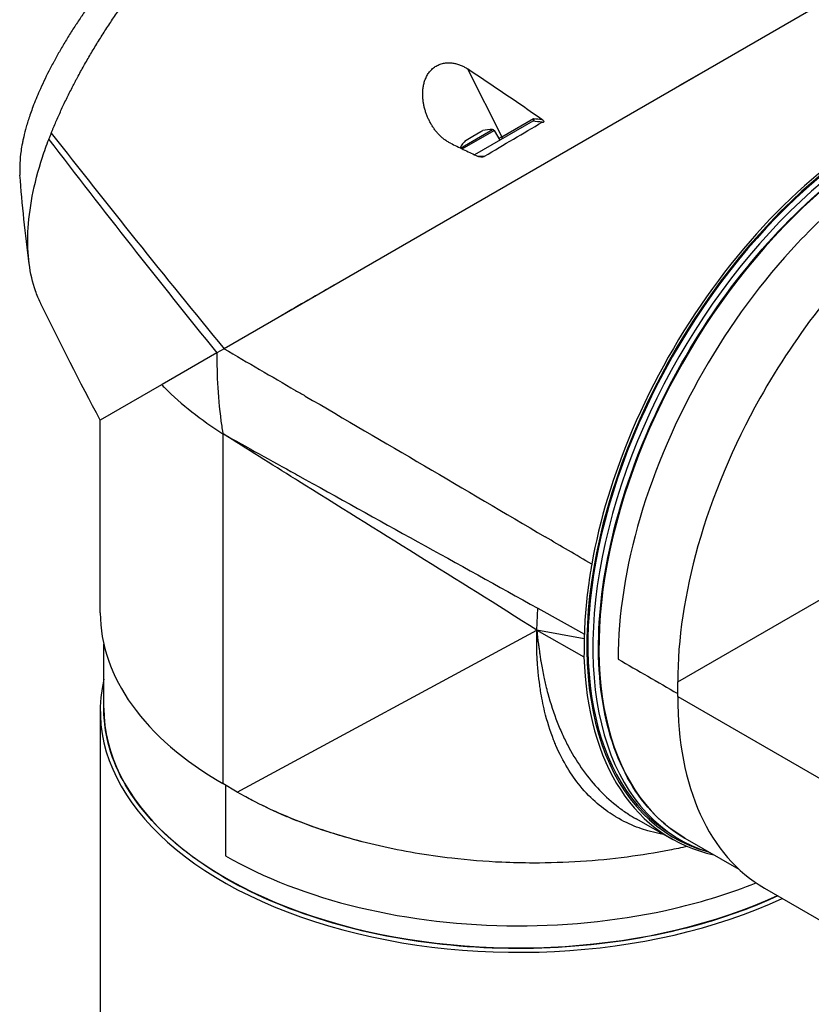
# Model space of a CAD drawing. Header units: millimetres. Extents: x 0 to 4378, y 0 to 2376.
# Tile 185 of 211: x 2616 to 2727, y 1465 to 1603. Entities that reach past the tile are written whole.
import ezdxf

# ---------------------------------------------------------------- set-up
doc = ezdxf.new("R2010")
doc.units = ezdxf.units.MM
doc.header["$LTSCALE"] = 0.2
doc.layers.add('01_Object Line', color=4, linetype='Continuous')

# ---------------------------------------------------------------- blocks, each defined once
blk = doc.blocks.new('A$C78150662')
for p, q in [((149.63, 670.41), (59.37, 618.3)), ((149.63, 670.41), (132.36, 660.44)), ((129.17, 658.6), (123.6, 655.38)), ((93.72, 657.74), (98.54, 648.16)), ((87.52, 655.49), (87.52, 655.49)), ((87.63, 652.29), (87.63, 652.29)), ((102.9, 650.36), (94.71, 645.63)), ((98.54, 648.16), (103.02, 650.75)), ((102.9, 650.36), (102.9, 650.36)), ((92.72, 646.59), (97.24, 649.2)), ((92.97, 646.46), (97.47, 649.06)), ((93.5, 647.7), (94.43, 648.24)), ((94.43, 648.24), (95.57, 648.9)), ((95.57, 648.9), (95.85, 649.06)), ((97.47, 649.06), (98.26, 647.68)), ((98.54, 648.16), (98.12, 647.92)), ((93.43, 647.66), (93.5, 647.7)), ((139.42, 632.29), (139.42, 632.29)), ((58.36, 617.71), (50.66, 613.27)), ((59.37, 618.3), (58.36, 617.71)), ((58.36, 617.71), (58.36, 617.71)), ((59.37, 618.3), (59.37, 618.3)), ((50.57, 613.22), (41.92, 608.23)), ((50.57, 613.22), (50.57, 613.22)), ((68.56, 612.95), (68.56, 612.96)), ((41.92, 581.08), (41.92, 608.23)), ((76.93, 608.07), (76.92, 608.07)), ((59.21, 606.31), (59.21, 556.99)), ((60.38, 605.58), (60.38, 605.58)), ((60.55, 605.47), (60.55, 605.47)), ((97.84, 595.8), (97.83, 595.8)), ((123.34, 571.32), (166.26, 596.1)), ((103.49, 578.64), (103.61, 581.72)), ((103.61, 581.72), (110.18, 578.08)), ((61.23, 555.8), (103.49, 578.64)), ((103.49, 578.64), (110.12, 574.88)), ((110.14, 577.41), (103.49, 578.64)), ((103.49, 578.64), (103.49, 578.64)), ((42.42, 567.61), (42.42, 576.65)), ((123.34, 569.28), (123.34, 571.32)), ((123.34, 569.28), (166.26, 544.5)), ((41.92, 567.28), (41.92, 407.08)), ((104.48, 567.63), (104.48, 567.63)), ((61.23, 555.8), (59.21, 556.99)), ((61.23, 555.8), (61.23, 555.8)), ((113.21, 553.23), (113.21, 553.23)), ((122.61, 549.14), (117.5, 552.02)), ((122.36, 549.9), (123.05, 549.47)), ((124.35, 549.32), (131.98, 544.92)), ((135.56, 542.27), (148.98, 534.52)), ((121.81, 539.17), (121.81, 539.17))]:
    blk.add_line(p, q)
for centre, radius, start, end in [((97.04, 644.2), 5, 87.7308, 103.7398), ((97.23, 648.92), 0.28, 30, 87.7308), ((97.04, 644.2), 5, 136.2602, 151.1547)]:
    blk.add_arc(centre, radius, start, end)
for centre, major_axis, ratio, start_param, end_param in [((28.68, 349.19), (357.26, -358.66), 0.554414, 1.892938, 1.918925), ((109.02, 618.55), (-162.56, 190.03), 0.152782, 1.282852, 1.442162), ((98.32, 648.06), (0.15, -0.26), 0.816503, 0, 1.500983), ((111.64, 623.41), (-158.94, 187.05), 0.181806, 1.288252, 1.447608), ((152.4, 600.68), (-29.61, -51.29), 0.57735, 3.971665, 6.433176), ((152.4, 600.68), (-29.5, -51.1), 0.57735, 3.973823, 6.264668), ((153.11, 600.27), (-29.51, -51.12), 0.57735, 3.999194, 6.41681), ((153.6, 599.98), (-29.25, -50.66), 0.57735, 4.020526, 6.283185), ((90.06, 625.66), (47.52, -8.42), 0.610862, 3.848173, 3.86482), ((90.06, 625.66), (47.52, -8.42), 0.610862, 3.86482, 4.118459), ((59.03, 609.42), (-1.51, -2.61), 0.57735, 4.138313, 4.138696), ((76.63, 609.49), (1, -1.73), 0.57735, 4.779083, 4.79225), ((132.18, 612.35), (-27.5, -47.63), 0.57735, 5.32127, 5.321537), ((132.18, 612.35), (-26.39, -45.71), 0.57735, 5.351222, 5.351495), ((132.18, 612.35), (-21.85, -37.85), 0.57735, 5.518492, 5.518772), ((131.61, 612.68), (21.25, 36.81), 0.57735, 2.406922, 2.407213), ((132.18, 612.35), (-21.25, -36.81), 0.57735, 5.548739, 5.549016), ((132.18, 612.35), (-20.86, -36.13), 0.57735, 5.569794, 5.570069), ((131.82, 612.56), (20.61, 35.7), 0.57735, 2.442346, 2.442628), ((1322.78, -887.74), (2405.89, -1877.12), 0.173019, 2.227486, 2.230608), ((147.73, 603.37), (-28.55, -49.45), 0.57735, 5.298825, 5.298888), ((147.73, 603.37), (-27.75, -48.06), 0.57735, 5.318272, 5.318317), ((132.18, 612.35), (-27.5, -47.63), 0.57735, 5.554232, 5.554233), ((96.52, 586.86), (-1, -1.73), 0.5778, 5.282316, 5.282423), ((132.18, 612.35), (-27.5, -47.63), 0.57735, 5.613732, 5.613744), ((132.18, 612.35), (-26.39, -45.71), 0.57735, 5.671355, 5.671373), ((132.18, 612.35), (-22.76, -39.42), 0.57735, 5.826197, 5.826231), ((100.92, 581.08), (-59, 0), 0.57735, 0, 0.785398), ((132.18, 612.35), (-21.85, -37.85), 0.57735, 5.916996, 5.917068), ((131.61, 612.68), (-21.25, -36.81), 0.57735, 5.997374, 5.997469), ((132.18, 612.35), (-21.25, -36.81), 0.57735, 5.996413, 5.996509), ((101.19, 579.46), (1, 1.73), 0.577563, 4.957206, 4.957776), ((132.18, 612.35), (-20.86, -36.13), 0.57735, 6.064686, 6.06482), ((147.73, 603.37), (-28.55, -49.45), 0.57735, 5.506635, 5.506667), ((147.73, 603.37), (-27.75, -48.06), 0.57735, 5.535793, 5.535828), ((147.38, 603.57), (27.5, 47.63), 0.57735, 2.404053, 2.404089), ((152.19, 600.8), (-29.76, -51.55), 0.57735, 5.531394, 6.468902), ((100.92, 567.28), (-59, 0), 0.57735, 6.152904, 8.535147), ((165.06, 593.37), (-29.5, -51.1), 0.57735, 5.497787, 6.283185), ((100.92, 567.61), (-58.5, 0), 0.57735, 0, 2.24419), ((132.18, 612.35), (-27.5, -47.63), 0.57735, 0.091378, 0.091379), ((100.92, 576.75), (-40.8, 0), 0.57735, 1.848332, 1.848334), ((108.41, 554.07), (4.7, 0), 0.57735, 6.037954, 6.037965), ((100.92, 580.83), (57.3, 0), 0.57735, 5.072556, 5.072557)]:
    blk.add_ellipse(centre, major_axis=major_axis, ratio=ratio, start_param=start_param, end_param=end_param)
for points, knots in [([(35.02, 648.7), (35.07, 648.83), (35.12, 648.97), (35.17, 649.1), (35.2, 649.16), (35.23, 649.23), (35.25, 649.29), (35.28, 649.36), (35.31, 649.43), (35.34, 649.49), (35.45, 649.75), (35.56, 650.02), (35.67, 650.28), (35.9, 650.81), (36.14, 651.34), (36.38, 651.88), (36.63, 652.41), (36.88, 652.95), (37.14, 653.49), (37.41, 654.03), (37.68, 654.57), (37.96, 655.11), (38.03, 655.25), (38.1, 655.38), (38.17, 655.52), (38.24, 655.66), (38.31, 655.79), (38.38, 655.93), (38.45, 656.06), (38.52, 656.2), (38.6, 656.34), (38.67, 656.47), (38.74, 656.61), (38.82, 656.74), (39.11, 657.29), (39.41, 657.83), (39.72, 658.38), (40.04, 658.93), (40.35, 659.48), (40.68, 660.02), (41, 660.57), (41.34, 661.12), (41.68, 661.67), (41.85, 661.94), (42.02, 662.21), (42.19, 662.49), (42.37, 662.76), (42.54, 663.03), (42.72, 663.31), (43.07, 663.85), (43.43, 664.4), (43.8, 664.94), (44.17, 665.49), (44.54, 666.03), (44.92, 666.57), (45.11, 666.84), (45.3, 667.11), (45.5, 667.38), (45.69, 667.65), (45.89, 667.92), (46.08, 668.19), (46.48, 668.73), (46.87, 669.26), (47.28, 669.79), (47.68, 670.33), (48.1, 670.86), (48.51, 671.38), (48.93, 671.91), (49.35, 672.43), (49.77, 672.95), (50.2, 673.47), (50.63, 673.99), (51.07, 674.5), (51.07, 674.5), (51.07, 674.5), (51.08, 674.51), (51.29, 674.76), (51.51, 675.01), (51.73, 675.26), (51.95, 675.52), (52.17, 675.77), (52.39, 676.02), (52.83, 676.52), (53.28, 677.02), (53.73, 677.52), (53.96, 677.76), (54.19, 678.01), (54.42, 678.25), (54.65, 678.5), (54.87, 678.74), (55.1, 678.98), (55.56, 679.46), (56.03, 679.94), (56.49, 680.41), (56.96, 680.88), (57.43, 681.35), (57.9, 681.81), (58.37, 682.27), (58.85, 682.72), (59.33, 683.17), (59.8, 683.61), (60.28, 684.05), (60.76, 684.48), (61.24, 684.92), (61.73, 685.34), (62.21, 685.76), (62.21, 685.76), (62.22, 685.77), (62.22, 685.77), (62.7, 686.18), (63.18, 686.59), (63.66, 686.99), (63.91, 687.19), (64.15, 687.39), (64.39, 687.58), (64.64, 687.78), (64.88, 687.97), (65.12, 688.17), (65.61, 688.55), (66.1, 688.93), (66.58, 689.3), (66.83, 689.48), (67.07, 689.66), (67.31, 689.84), (67.56, 690.02), (67.8, 690.2), (68.04, 690.38), (68.29, 690.55), (68.53, 690.73), (68.77, 690.9), (69.02, 691.07), (69.26, 691.24), (69.5, 691.4), (69.99, 691.74), (70.47, 692.06), (70.95, 692.37), (71.44, 692.69), (71.92, 692.99), (72.4, 693.29), (72.87, 693.58), (73.34, 693.86), (73.81, 694.13), (73.82, 694.13), (73.82, 694.14), (73.83, 694.14), (73.84, 694.14), (73.84, 694.15), (73.85, 694.15)], [0, 0, 0, 0, 0.0078081, 0.0078081, 0.0078081, 0.0117122, 0.0117122, 0.0117122, 0.0156163, 0.0156163, 0.0156163, 0.0312327, 0.0312327, 0.0312327, 0.062466, 0.062466, 0.062466, 0.0937, 0.0937, 0.0937, 0.1249346, 0.1249346, 0.1249346, 0.1327434, 0.1327434, 0.1327434, 0.1405522, 0.1405522, 0.1405522, 0.148361, 0.148361, 0.148361, 0.1561699, 0.1561699, 0.1561699, 0.1874057, 0.1874057, 0.1874057, 0.2186423, 0.2186423, 0.2186423, 0.2498794, 0.2498794, 0.2498794, 0.2654982, 0.2654982, 0.2654982, 0.2811172, 0.2811172, 0.2811172, 0.3123556, 0.3123556, 0.3123556, 0.3435946, 0.3435946, 0.3435946, 0.3592144, 0.3592144, 0.3592144, 0.3748343, 0.3748343, 0.3748343, 0.4060746, 0.4060746, 0.4060746, 0.4373156, 0.4373156, 0.4373156, 0.4685572, 0.4685572, 0.4685572, 0.4997994, 0.4997994, 0.4997994, 0.5, 0.5, 0.5, 0.5154204, 0.5154204, 0.5154204, 0.5310408, 0.5310408, 0.5310408, 0.5622803, 0.5622803, 0.5622803, 0.5778995, 0.5778995, 0.5778995, 0.5935185, 0.5935185, 0.5935185, 0.624756, 0.624756, 0.624756, 0.6559934, 0.6559934, 0.6559934, 0.6872314, 0.6872314, 0.6872314, 0.7184706, 0.7184706, 0.7184706, 0.7497116, 0.7497116, 0.7497116, 0.75, 0.75, 0.75, 0.7809464, 0.7809464, 0.7809464, 0.7965595, 0.7965595, 0.7965595, 0.8121705, 0.8121705, 0.8121705, 0.8433896, 0.8433896, 0.8433896, 0.8589991, 0.8589991, 0.8589991, 0.8746095, 0.8746095, 0.8746095, 0.8902215, 0.8902215, 0.8902215, 0.9058359, 0.9058359, 0.9058359, 0.9370747, 0.9370747, 0.9370747, 0.9683317, 0.9683317, 0.9683317, 0.9991152, 0.9991152, 0.9991152, 0.9996128, 0.9996128, 0.9996128, 1, 1, 1, 1]), ([(69.18, 693.95), (69.16, 693.94), (69.14, 693.93), (69.09, 693.9), (69.07, 693.89), (69, 693.85), (68.95, 693.82), (68.82, 693.74), (68.72, 693.69), (68.45, 693.52), (68.26, 693.41), (67.71, 693.07), (67.33, 692.84), (66.21, 692.12), (65.45, 691.6), (63.17, 690.01), (61.63, 688.84), (59.66, 687.26), (59.23, 686.91), (57.62, 685.57), (56.46, 684.56), (53.78, 682.12), (52.27, 680.66), (49.96, 678.29), (49.13, 677.42), (47.41, 675.54), (46.52, 674.53), (45.24, 673.02), (44.82, 672.52), (44.2, 671.76), (44, 671.51), (43.4, 670.76), (43, 670.26), (42.42, 669.51), (42.23, 669.25), (41.84, 668.74), (41.65, 668.49), (41.28, 667.98), (41.09, 667.73), (40.73, 667.22), (40.55, 666.97), (40.01, 666.22), (39.66, 665.72), (39.24, 665.09), (39.15, 664.96), (38.9, 664.58), (38.73, 664.33), (38.48, 663.95), (38.4, 663.83), (38.15, 663.45), (37.99, 663.2), (37.68, 662.7), (37.52, 662.45), (37.06, 661.7), (36.76, 661.21), (36.33, 660.47), (36.19, 660.23), (35.91, 659.74), (35.78, 659.5), (35.58, 659.13), (35.51, 659.01), (35.38, 658.77), (35.32, 658.66), (35.12, 658.29), (34.99, 658.05), (34.36, 656.83), (33.9, 655.88), (33.13, 654.17), (32.81, 653.41), (32.4, 652.33), (32.28, 652), (32.05, 651.38), (31.95, 651.08), (31.76, 650.51), (31.68, 650.24), (31.52, 649.71), (31.45, 649.46), (31.26, 648.74), (31.14, 648.29), (31, 647.64), (30.97, 647.45), (30.86, 646.9), (30.8, 646.54), (30.66, 645.59), (30.61, 645), (30.56, 643.86), (30.56, 643.31), (30.6, 642.78)], [0.000001, 0.000001, 0.000001, 0.000001, 0.010123, 0.010123, 0.020323, 0.020323, 0.040719, 0.040719, 0.081505, 0.081505, 0.163056, 0.163056, 0.326084, 0.326084, 0.652008, 0.652008, 1.308258, 1.308258, 1.496008, 1.496008, 1.993733, 1.993733, 2.657939, 2.657939, 3.036609, 3.036609, 3.456302, 3.456302, 3.660751, 3.660751, 3.765243, 3.765243, 3.964088, 3.964088, 4.066223, 4.066223, 4.167567, 4.167567, 4.269418, 4.269418, 4.369954, 4.369954, 4.571149, 4.571149, 4.622187, 4.622187, 4.723493, 4.723493, 4.773989, 4.773989, 4.875794, 4.875794, 4.977689, 4.977689, 5.180344, 5.180344, 5.28101, 5.28101, 5.381418, 5.381418, 5.431229, 5.431229, 5.480614, 5.480614, 5.585926, 5.585926, 5.997722, 5.997722, 6.342442, 6.342442, 6.492949, 6.492949, 6.634209, 6.634209, 6.768139, 6.768139, 6.892935, 6.892935, 7.129475, 7.129475, 7.232814, 7.232814, 7.427256, 7.427256, 7.767251, 7.767251, 8.116563, 8.116563, 8.116563, 8.116563]), ([(91.29, 647.27), (91.14, 647.34), (90.99, 647.43), (90.84, 647.52), (90.69, 647.61), (90.55, 647.7), (90.42, 647.81), (90.28, 647.91), (90.15, 648.02), (90.02, 648.13), (89.9, 648.25), (89.77, 648.37), (89.66, 648.49), (89.54, 648.61), (89.43, 648.74), (89.32, 648.87), (89.21, 649), (89.11, 649.14), (89.01, 649.28), (88.91, 649.42), (88.82, 649.56), (88.72, 649.7), (88.63, 649.85), (88.55, 650), (88.46, 650.15), (88.38, 650.3), (88.3, 650.45), (88.23, 650.61), (88.15, 650.76), (88.09, 650.92), (88.02, 651.08), (87.95, 651.24), (87.89, 651.4), (87.84, 651.57), (87.78, 651.73), (87.73, 651.9), (87.68, 652.07), (87.63, 652.24), (87.59, 652.42), (87.56, 652.59), (87.52, 652.76), (87.49, 652.94), (87.46, 653.11), (87.44, 653.29), (87.42, 653.47), (87.4, 653.65), (87.39, 653.82), (87.38, 654), (87.38, 654.19), (87.38, 654.39), (87.39, 654.56), (87.41, 654.74), (87.42, 654.92), (87.44, 655.1), (87.48, 655.3), (87.51, 655.5), (87.56, 655.68), (87.61, 655.86), (87.66, 656.04), (87.72, 656.22), (87.81, 656.41), (87.85, 656.5), (87.89, 656.59), (87.93, 656.68), (87.98, 656.77), (88.03, 656.86), (88.08, 656.94), (88.14, 657.03), (88.19, 657.12), (88.25, 657.2), (88.31, 657.28), (88.38, 657.36), (88.45, 657.44), (88.52, 657.52), (88.59, 657.6), (88.66, 657.67), (88.74, 657.74), (88.82, 657.81), (88.9, 657.88), (88.99, 657.94), (89.07, 658.01), (89.16, 658.06), (89.25, 658.12), (89.34, 658.17), (89.43, 658.22), (89.53, 658.27), (89.62, 658.31), (89.72, 658.35), (89.82, 658.39), (89.92, 658.43), (90.01, 658.46), (90.11, 658.49), (90.21, 658.51), (90.31, 658.53), (90.42, 658.55), (90.52, 658.57), (90.61, 658.58), (90.71, 658.59), (90.81, 658.6), (90.91, 658.6), (91, 658.61), (91.1, 658.61), (91.2, 658.6), (91.4, 658.59), (91.59, 658.57), (91.77, 658.54), (91.94, 658.51), (92.12, 658.47), (92.3, 658.42), (92.48, 658.36), (92.65, 658.3), (92.81, 658.23), (92.97, 658.16), (93.12, 658.09), (93.28, 658), (93.43, 657.92), (93.58, 657.83), (93.72, 657.74)], [0, 0, 0, 0, 0.031927, 0.031927, 0.031927, 0.062899, 0.062899, 0.062899, 0.093681, 0.093681, 0.093681, 0.124993, 0.124993, 0.124993, 0.15659, 0.15659, 0.15659, 0.187831, 0.187831, 0.187831, 0.218899, 0.218899, 0.218899, 0.249969, 0.249969, 0.249969, 0.281288, 0.281288, 0.281288, 0.312775, 0.312775, 0.312775, 0.344099, 0.344099, 0.344099, 0.374946, 0.374946, 0.374946, 0.406057, 0.406057, 0.406057, 0.437842, 0.437842, 0.437842, 0.469412, 0.469412, 0.469412, 0.49993, 0.49993, 0.49993, 0.531289, 0.531289, 0.531289, 0.562429, 0.562429, 0.562429, 0.59373, 0.59373, 0.59373, 0.624947, 0.624947, 0.624947, 0.640018, 0.640018, 0.640018, 0.655799, 0.655799, 0.655799, 0.671797, 0.671797, 0.671797, 0.687448, 0.687448, 0.687448, 0.702806, 0.702806, 0.702806, 0.718306, 0.718306, 0.718306, 0.734003, 0.734003, 0.734003, 0.749961, 0.749961, 0.749961, 0.765688, 0.765688, 0.765688, 0.781017, 0.781017, 0.781017, 0.796438, 0.796438, 0.796438, 0.812471, 0.812471, 0.812471, 0.828446, 0.828446, 0.828446, 0.843773, 0.843773, 0.843773, 0.874989, 0.874989, 0.874989, 0.906341, 0.906341, 0.906341, 0.9375, 0.9375, 0.9375, 0.969386, 0.969386, 0.969386, 1, 1, 1, 1]), ([(96.1, 645.44), (97.46, 646.24), (98.82, 647.05), (101.54, 648.65), (102.88, 649.44), (104.23, 650.23)], [-0.9474182, -0.9474182, -0.9474182, -0.9474182, -0.4681596, -0.4681596, -0.0000297, -0.0000297, -0.0000297, -0.0000297]), ([(103.02, 650.75), (103.07, 650.59), (103.03, 650.48), (102.97, 650.41), (102.95, 650.39), (102.93, 650.37), (102.9, 650.36)], [0, 0, 0, 0, 0.823307, 0.823307, 0.823307, 1, 1, 1, 1]), ([(104.36, 650.22), (104.38, 650.23), (104.41, 650.24), (104.45, 650.26), (104.46, 650.26), (104.48, 650.28), (104.48, 650.29), (104.49, 650.3), (104.49, 650.31), (104.49, 650.33), (104.49, 650.35), (104.48, 650.38), (104.46, 650.41), (104.38, 650.5), (104.28, 650.57), (104.19, 650.63)], [0.0000143, 0.0000143, 0.0000143, 0.0000143, 0.00416727, 0.00416727, 0.00560684, 0.00560684, 0.00677238, 0.00677238, 0.0080799, 0.0080799, 0.01009382, 0.01009382, 0.01426929, 0.01426929, 0.02675473, 0.02675473, 0.02675473, 0.02675473]), ([(104.23, 650.23), (104.25, 650.22), (104.27, 650.22), (104.3, 650.21), (104.32, 650.21), (104.35, 650.22), (104.36, 650.22), (104.36, 650.22)], [0, 0, 0, 0, 0.00741118, 0.00741118, 0.01136546, 0.01136546, 0.01691633, 0.01691633, 0.01691633, 0.01691633]), ([(34.66, 647.8), (34.72, 647.96), (34.78, 648.1), (34.9, 648.4), (34.96, 648.55), (35.02, 648.7)], [0.0000002, 0.0000002, 0.0000002, 0.0000002, 0.0595754, 0.0595754, 0.1194311, 0.1194311, 0.1194311, 0.1194311]), ([(150.72, 648.42), (148.2, 646.85), (145.69, 645.03), (137.84, 638.51), (132.75, 633), (123.75, 620.59), (119.91, 613.81), (114.26, 600.52), (112.3, 594.11), (111.22, 587.93)], [-8.012615, -8.012615, -8.012615, -8.012615, -6.929628, -6.929628, -4.582872, -4.582872, -2.258636, -2.258636, -0.169659, -0.169659, -0.169659, -0.169659]), ([(33.55, 624.63), (33.53, 624.67), (33.51, 624.72), (33.48, 624.76), (33.23, 625.3), (32.99, 625.86), (32.79, 626.45), (32.38, 627.63), (32.08, 628.92), (31.9, 630.3), (31.53, 633.07), (31.66, 636.26), (32.34, 639.78), (32.67, 641.54), (33.15, 643.39), (33.78, 645.31), (34.04, 646.13), (34.34, 646.96), (34.66, 647.8)], [0.3308638, 0.3308638, 0.3308638, 0.3308638, 0.3365591, 0.3365591, 0.3365591, 0.403871, 0.403871, 0.403871, 0.5384946, 0.5384946, 0.5384946, 0.8077419, 0.8077419, 0.8077419, 0.9423656, 0.9423656, 0.9423656, 1, 1, 1, 1]), ([(91.29, 647.27), (91.9, 646.98), (92.5, 646.69), (93.71, 646.11), (94.31, 645.82), (94.92, 645.53)], [-0.4902701, -0.4902701, -0.4902701, -0.4902701, -0.2451699, -0.2451699, -0.0000446, -0.0000446, -0.0000446, -0.0000446]), ([(94.92, 645.53), (95.04, 645.46), (95.21, 645.41), (95.51, 645.36), (95.64, 645.35), (95.82, 645.36), (95.89, 645.37), (95.95, 645.38)], [0.000037, 0.000037, 0.000037, 0.000037, 0.0525368, 0.0525368, 0.0862298, 0.0862298, 0.1034638, 0.1034638, 0.1034638, 0.1034638]), ([(95.95, 645.38), (95.98, 645.39), (96.01, 645.4), (96.05, 645.42), (96.06, 645.42), (96.09, 645.43), (96.09, 645.44), (96.1, 645.44)], [0.00010638, 0.00010638, 0.00010638, 0.00010638, 0.00964352, 0.00964352, 0.01414886, 0.01414886, 0.01718101, 0.01718101, 0.01718101, 0.01718101]), ([(124.35, 549.32), (121.23, 551.12), (118.62, 553.79), (114.64, 560.59), (113.28, 564.73), (111.98, 574.06), (112.03, 579.26), (113.55, 590.19), (115.01, 595.91), (119.19, 607.3), (121.9, 612.97), (128.31, 623.67), (132.01, 628.7), (140, 637.63), (144.31, 641.53), (149.05, 644.91), (149.41, 645.16), (149.76, 645.4)], [3.926991, 3.926991, 3.926991, 3.926991, 4.244821, 4.244821, 4.56421, 4.56421, 4.88471, 4.88471, 5.205265, 5.205265, 5.525723, 5.525723, 5.846145, 5.846145, 6.166617, 6.166617, 6.192654, 6.192654, 6.192654, 6.192654]), ([(149.07, 641.29), (146.04, 638.91), (143.06, 636.18), (135.26, 627.88), (130.72, 621.7), (123.14, 608.49), (120.1, 601.46), (116, 587.59), (114.93, 580.77), (114.93, 574.55)], [0.1069012, 0.1069012, 0.1069012, 0.1069012, 0.25, 0.25, 0.5, 0.5, 0.75, 0.75, 1, 1, 1, 1]), ([(149.23, 630.84), (147.33, 628.85), (145.5, 626.73), (140.49, 620.4), (137.53, 615.97), (131.15, 604.59), (128.18, 597.51), (124.31, 583.82), (123.34, 577.31), (123.34, 571.32)], [2.036893, 2.036893, 2.036893, 2.036893, 2.908891, 2.908891, 4.513019, 4.513019, 6.835544, 6.835544, 9.042866, 9.042866, 9.042866, 9.042866]), ([(75.42, 627.56), (73.99, 626.74), (72.59, 625.93), (69.99, 624.43), (68.75, 623.71), (67.53, 623.01)], [-1.9027837, -1.9027837, -1.9027837, -1.9027837, -1.450644, -1.450644, -1.0459109, -1.0459109, -1.0459109, -1.0459109]), ([(58.36, 617.71), (58.34, 614.63), (58.5, 611.14), (59.04, 607.39), (59.09, 607.06), (59.14, 606.74), (59.19, 606.41), (59.19, 606.4), (59.19, 606.38), (59.2, 606.36), (59.2, 606.36), (59.2, 606.35), (59.2, 606.34), (59.2, 606.33), (59.2, 606.32), (59.21, 606.31)], [0, 0, 0, 0, 0.912938, 0.912938, 0.912938, 0.991799, 0.991799, 0.991799, 0.995544, 0.995544, 0.995544, 0.997515, 0.997515, 0.997515, 1, 1, 1, 1]), ([(111.22, 587.93), (111.12, 587.38), (111.03, 586.83), (110.5, 583.43), (110.25, 580.68), (110.18, 578.08)], [-1.298386, -1.298386, -1.298386, -1.298386, -1.120015, -1.120015, -0.191897, -0.191897, -0.191897, -0.191897]), ([(119.13, 550.34), (118.73, 550.46), (118.32, 550.59), (117.9, 550.74), (116.96, 551.09), (116, 551.52), (115.04, 552.06), (114.92, 552.12), (114.8, 552.19), (114.68, 552.26), (114.63, 552.29), (114.59, 552.32), (114.55, 552.34), (114.49, 552.37), (114.44, 552.41), (114.39, 552.44), (112.82, 553.41), (111.15, 554.75), (109.57, 556.68), (108.34, 558.19), (107.16, 560.06), (106.17, 562.38), (106.12, 562.49), (106.07, 562.6), (106.03, 562.7), (106.01, 562.74), (106, 562.78), (105.98, 562.82), (105.94, 562.94), (105.89, 563.06), (105.84, 563.18), (105.36, 564.4), (104.94, 565.74), (104.58, 567.2), (104.36, 568.14), (104.15, 569.15), (104, 570.13), (103.96, 570.37), (103.92, 570.61), (103.89, 570.85), (103.81, 571.43), (103.73, 572.05), (103.67, 572.69), (103.64, 573.01), (103.61, 573.34), (103.59, 573.68), (103.57, 573.84), (103.56, 574.01), (103.55, 574.18), (103.55, 574.21), (103.55, 574.24), (103.54, 574.27), (103.53, 574.45), (103.52, 574.72), (103.51, 574.93), (103.5, 575.08), (103.49, 575.22), (103.49, 575.34), (103.49, 575.42), (103.48, 575.5), (103.48, 575.57), (103.48, 575.58), (103.48, 575.6), (103.48, 575.62), (103.48, 575.66), (103.48, 575.71), (103.48, 575.75), (103.47, 575.78), (103.47, 575.8), (103.47, 575.82), (103.47, 575.85), (103.47, 575.87), (103.47, 575.89), (103.47, 575.94), (103.47, 575.99), (103.47, 576.04), (103.47, 576.17), (103.46, 576.27), (103.46, 576.34), (103.46, 576.37), (103.46, 576.4), (103.46, 576.42), (103.46, 576.42), (103.46, 576.43), (103.46, 576.43), (103.46, 576.47), (103.46, 576.56), (103.47, 576.63), (103.47, 576.93), (103.48, 577.23), (103.48, 577.53), (103.49, 577.8), (103.49, 578.08), (103.49, 578.37), (103.49, 578.42), (103.49, 578.46), (103.49, 578.51), (103.49, 578.55), (103.49, 578.6), (103.49, 578.64)], [0.3476749, 0.3476749, 0.3476749, 0.3476749, 0.375, 0.375, 0.375, 0.4375, 0.4375, 0.4375, 0.4453125, 0.4453125, 0.4453125, 0.448383, 0.448383, 0.448383, 0.453125, 0.453125, 0.453125, 0.6018342, 0.6018342, 0.6018342, 0.71875, 0.71875, 0.71875, 0.724243, 0.724243, 0.724243, 0.7265625, 0.7265625, 0.7265625, 0.734375, 0.734375, 0.734375, 0.8125, 0.8125, 0.8125, 0.8624904, 0.8624904, 0.8624904, 0.875, 0.875, 0.875, 0.90625, 0.90625, 0.90625, 0.921875, 0.921875, 0.921875, 0.9296875, 0.9296875, 0.9296875, 0.9308596, 0.9308596, 0.9308596, 0.9375, 0.9375, 0.9375, 0.9423537, 0.9423537, 0.9423537, 0.9453125, 0.9453125, 0.9453125, 0.945992, 0.945992, 0.945992, 0.9480302, 0.9480302, 0.9480302, 0.9492188, 0.9492188, 0.9492188, 0.9502729, 0.9502729, 0.9502729, 0.953125, 0.953125, 0.953125, 0.9609375, 0.9609375, 0.9609375, 0.9648438, 0.9648438, 0.9648438, 0.9652727, 0.9652727, 0.9652727, 0.96875, 0.96875, 0.96875, 0.9830727, 0.9830727, 0.9830727, 0.9960938, 0.9960938, 0.9960938, 0.9980469, 0.9980469, 0.9980469, 0.9999986, 0.9999986, 0.9999986, 0.9999986]), ([(103.49, 578.64), (103.49, 578.55), (103.5, 578.46), (103.51, 578.37), (103.52, 578.18), (103.53, 577.99), (103.55, 577.78), (103.57, 577.68), (103.58, 577.55), (103.59, 577.47), (103.6, 577.39), (103.61, 577.31), (103.62, 577.21), (103.63, 577.16), (103.63, 577.11), (103.64, 577.05), (103.65, 577), (103.65, 576.97), (103.66, 576.88), (103.69, 576.71), (103.71, 576.58), (103.72, 576.49), (103.73, 576.39), (103.74, 576.36), (103.75, 576.3), (103.77, 576.14), (103.8, 575.95), (103.83, 575.72), (103.84, 575.67), (103.84, 575.62), (103.85, 575.57), (103.86, 575.53), (103.86, 575.48), (103.87, 575.43), (103.88, 575.34), (103.89, 575.25), (103.91, 575.15), (103.91, 575.15), (103.91, 575.14), (103.91, 575.14), (103.95, 574.87), (103.98, 574.64), (104.01, 574.45), (104.03, 574.36), (104.04, 574.28), (104.05, 574.21), (104.07, 574.14), (104.07, 574.1), (104.08, 574.02), (104.19, 573.4), (104.32, 572.72), (104.47, 572), (104.59, 571.46), (104.72, 570.89), (104.87, 570.3), (104.92, 570.11), (104.98, 569.89), (105.03, 569.71), (105.41, 568.27), (105.86, 566.92), (106.36, 565.65), (106.61, 565.01), (106.87, 564.4), (107.14, 563.81), (107.42, 563.22), (107.68, 562.68), (107.99, 562.1), (109.23, 559.78), (110.68, 557.77), (112.32, 556.07), (112.33, 556.05), (112.35, 556.03), (112.37, 556.01), (113.19, 555.16), (114.07, 554.38), (114.98, 553.68), (115.44, 553.34), (115.9, 553.01), (116.38, 552.7), (116.75, 552.46), (117.11, 552.24), (117.5, 552.02)], [0.0000007, 0.0000007, 0.0000007, 0.0000007, 0.0019531, 0.0019531, 0.0019531, 0.0058594, 0.0058594, 0.0058594, 0.0078125, 0.0078125, 0.0078125, 0.0097656, 0.0097656, 0.0097656, 0.0107422, 0.0107422, 0.0107422, 0.0117187, 0.0117187, 0.0117187, 0.0136719, 0.0136719, 0.0136719, 0.015625, 0.015625, 0.015625, 0.0202342, 0.0202342, 0.0202342, 0.0211202, 0.0211202, 0.0211202, 0.0219352, 0.0219352, 0.0219352, 0.023395, 0.023395, 0.023395, 0.0234375, 0.0234375, 0.0234375, 0.0273437, 0.0273437, 0.0273437, 0.0292969, 0.0292969, 0.0292969, 0.03125, 0.03125, 0.03125, 0.046875, 0.046875, 0.046875, 0.0585937, 0.0585937, 0.0585937, 0.0625, 0.0625, 0.0625, 0.09375, 0.09375, 0.09375, 0.109375, 0.109375, 0.109375, 0.125, 0.125, 0.125, 0.1868515, 0.1868515, 0.1868515, 0.1875, 0.1875, 0.1875, 0.21875, 0.21875, 0.21875, 0.234375, 0.234375, 0.234375, 0.2465694, 0.2465694, 0.2465694, 0.2465694]), ([(137.48, 541.16), (134.14, 539.62), (130.51, 538.29), (121.06, 535.61), (115.01, 534.55), (102.65, 533.57), (96.33, 533.66), (84.06, 534.98), (78.12, 536.22), (67.19, 539.71), (62.21, 541.96), (53.73, 547.27), (50.23, 550.32), (45.07, 556.91), (43.4, 560.45), (42.53, 565.23), (42.42, 566.42), (42.42, 567.61)], [0.10958, 0.10958, 0.10958, 0.10958, 0.329137, 0.329137, 0.649641, 0.649641, 0.970071, 0.970071, 1.290507, 1.290507, 1.611028, 1.611028, 1.9316, 1.9316, 2.251553, 2.251553, 2.356194, 2.356194, 2.356194, 2.356194]), ([(124.68, 548.13), (123.85, 547.95), (123.01, 547.78), (120.21, 547.23), (118.21, 546.91), (114.03, 546.36), (111.84, 546.15), (107.44, 545.87), (105.22, 545.8), (101.51, 545.8), (100.02, 545.84), (98.53, 545.9), (96.15, 546.01), (93.8, 546.2), (88, 546.87), (84.59, 547.45), (79.65, 548.58), (78.03, 549), (74.28, 550.09), (72.19, 550.79), (68.56, 552.19), (66.98, 552.87), (64, 554.28), (62.58, 555.02), (61.23, 555.8)], [1.559939, 1.559939, 1.559939, 1.559939, 1.825593, 1.825593, 2.444754, 2.444754, 3.10756, 3.10756, 3.770366, 3.770366, 4.214944, 4.214944, 4.214944, 4.924891, 4.924891, 5.985134, 5.985134, 6.514773, 6.514773, 7.237492, 7.237492, 7.825384, 7.825384, 8.398299, 8.398299, 8.398299, 8.398299]), ([(78.63, 548.85), (78.59, 548.86), (78.54, 548.88), (78.49, 548.89), (78.37, 548.92), (78.25, 548.95), (78.13, 548.99), (74.72, 549.89), (71.42, 551.01), (68.36, 552.29), (68.21, 552.35), (68.06, 552.41), (67.92, 552.47), (66.49, 553.08), (65.11, 553.73), (63.78, 554.41), (63.64, 554.49), (63.5, 554.56), (63.36, 554.63), (63.06, 554.79), (62.75, 554.95), (62.45, 555.12)], [0.7483953, 0.7483953, 0.7483953, 0.7483953, 0.75, 0.75, 0.75, 0.7543347, 0.7543347, 0.7543347, 0.875, 0.875, 0.875, 0.8807599, 0.8807599, 0.8807599, 0.9375, 0.9375, 0.9375, 0.9433717, 0.9433717, 0.9433717, 0.956559, 0.956559, 0.956559, 0.956559]), ([(121.4, 549.82), (121.19, 549.86), (120.97, 549.9), (120.79, 549.94), (120.75, 549.95), (120.71, 549.95), (120.68, 549.96), (120.17, 550.07), (119.66, 550.19), (119.13, 550.34)], [0.29849464, 0.29849464, 0.29849464, 0.29849464, 0.31020644, 0.31020644, 0.31020644, 0.3125, 0.3125, 0.3125, 0.34767486, 0.34767486, 0.34767486, 0.34767486]), ([(59.56, 546.83), (64.94, 543.72), (71.39, 541.23), (85.45, 537.85), (93.06, 536.97), (108.29, 536.93), (115.91, 537.78), (126.98, 540.37), (130.82, 541.58), (134.38, 543.01)], [0, 0, 0, 0, 0.25, 0.25, 0.5, 0.5, 0.75, 0.75, 0.8924697, 0.8924697, 0.8924697, 0.8924697])]:
    blk.add_open_spline(points, degree=3, knots=knots)
for points in [[(104.23, 650.23), (103.78, 650.27), (103.34, 650.31), (102.9, 650.36)], [(103.02, 650.75), (103.41, 650.71), (103.8, 650.67), (104.19, 650.63)], [(95.09, 645.45), (95.43, 645.45), (95.77, 645.45), (96.1, 645.44)], [(31.9, 630.26), (31.34, 634.47), (30.91, 638.65), (30.6, 642.78)], [(41.92, 608.23), (39.03, 613.61), (36.26, 619.11), (33.55, 624.63)], [(59.37, 618.3), (62.71, 616.35), (66.07, 614.4), (69.44, 612.43)], [(50.57, 613.22), (50.6, 613.23), (50.63, 613.25), (50.66, 613.27)], [(68.14, 613.19), (68.14, 613.2), (68.14, 613.2), (68.14, 613.2)], [(69.44, 612.43), (69.9, 612.17), (70.36, 611.9), (70.82, 611.63)], [(70.82, 611.63), (81.94, 605.14), (93.22, 598.53), (104.66, 591.78)], [(59.21, 606.31), (62.62, 604.42), (66.03, 602.53), (69.44, 600.64)], [(69.44, 599.91), (66.04, 602.04), (62.64, 604.16), (59.25, 606.28)], [(69.44, 600.64), (69.54, 600.58), (69.64, 600.53), (69.74, 600.47)], [(69.72, 599.74), (69.62, 599.8), (69.53, 599.86), (69.44, 599.91)], [(103.49, 578.64), (92.23, 585.68), (80.97, 592.71), (69.72, 599.74)], [(69.74, 600.47), (81.03, 594.22), (92.32, 587.97), (103.61, 581.72)], [(103.66, 592.37), (103.66, 592.37), (103.65, 592.37), (103.65, 592.37)], [(117.22, 591.53), (117.22, 591.53), (117.22, 591.53), (117.22, 591.53)], [(115.78, 584.7), (115.78, 584.7), (115.79, 584.7), (115.79, 584.7)], [(114.93, 574.55), (117.73, 572.93), (120.53, 571.31), (123.34, 569.69)], [(59.56, 556.78), (59.56, 553.46), (59.56, 550.15), (59.56, 546.83)], [(68.78, 542.5), (68.78, 542.5), (68.78, 542.5), (68.78, 542.5)], [(75.41, 540.33), (75.41, 540.33), (75.41, 540.33), (75.41, 540.33)]]:
    blk.add_open_spline(points, degree=3)
for points, weights in [([(110.14, 577.41), (110.16, 576.13), (110.12, 574.88)], [1.07974820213, 1.08001599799, 1.07953334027]), ([(110.18, 578.08), (110.16, 577.75), (110.14, 577.41)], [1.07868215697, 1.07862695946, 1.07852123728])]:
    blk.add_rational_spline(points, weights, degree=2)

msp = doc.modelspace()

# ---------------------------------------------------------------- block references
at = {"layer": '01_Object Line'}
msp.add_blockref('A$C78150662', (2584.943, 938.722), dxfattribs=at)

doc.saveas('drawing.dxf')
